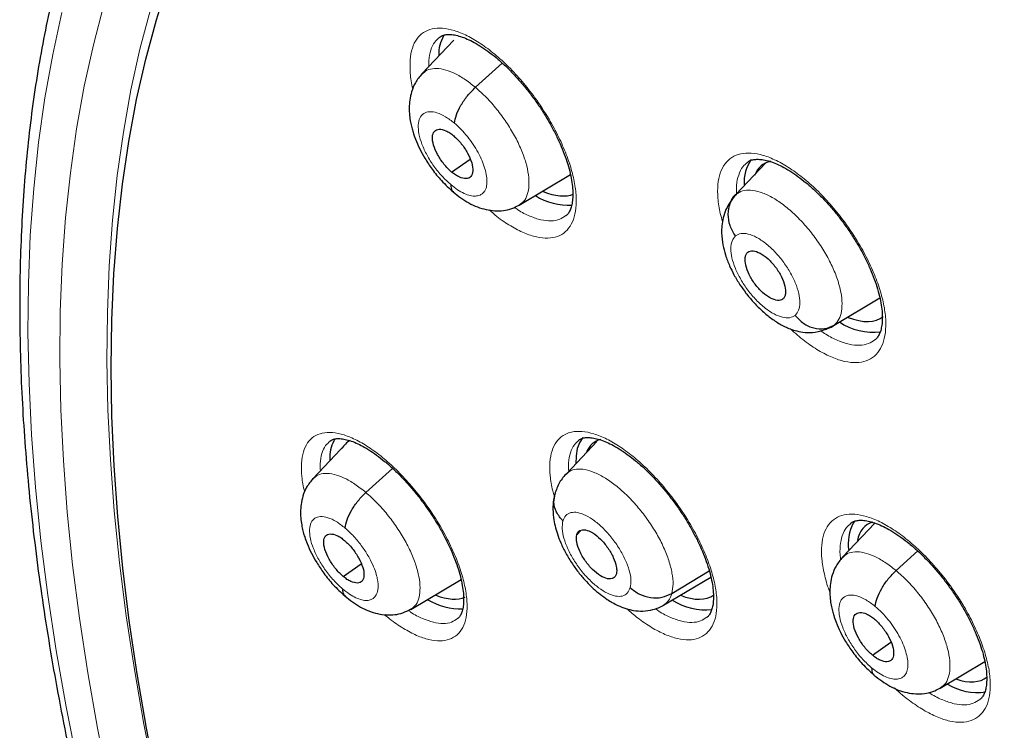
# Model space of a CAD drawing. Header units: millimetres. Extents: x 8 to 2427, y 12 to 2587.
# Tile 54 of 153: x 2217 to 2233, y 874 to 885. Entities that reach past the tile are written whole.
import ezdxf

# ---------------------------------------------------------------- set-up
doc = ezdxf.new("R2010")
doc.units = ezdxf.units.MM

msp = doc.modelspace()

# ---------------------------------------------------------------- linework, layer by layer
at = {"color": 7, "linetype": 'Continuous', "lineweight": 30}
for p, q in [((2224.228, 884.876), (2223.733, 884.354)), ((2224.564, 884.145), (2224.982, 884.522)), ((2224.194, 882.826), (2224.483, 883.027)), ((2228.619, 882.479), (2229.082, 882.968)), ((2225.248, 882.312), (2226.044, 882.786)), ((2230.149, 880.442), (2230.859, 880.866)), ((2230.028, 880.384), (2230.034, 880.388)), ((2222.553, 878.6), (2222.038, 878.056)), ((2226.457, 878.633), (2225.991, 878.141)), ((2222.301, 878.394), (2222.3, 878.342)), ((2222.86, 877.84), (2223.276, 878.215)), ((2230.781, 877.363), (2230.278, 876.832)), ((2230.463, 877.393), (2230.443, 877.363)), ((2226.142, 877.182), (2226.206, 877.249)), ((2231.111, 876.624), (2231.447, 876.929)), ((2222.506, 876.534), (2222.787, 876.73)), ((2227.622, 876.269), (2228.202, 876.622)), ((2223.56, 876.02), (2224.341, 876.486)), ((2227.492, 876.084), (2228.229, 876.523)), ((2223.558, 876.023), (2223.547, 876.015)), ((2230.742, 875.307), (2231.031, 875.508)), ((2231.799, 874.795), (2232.491, 875.208))]:
    msp.add_line(p, q, dxfattribs=at)
at = {"color": 7, "linetype": 'Continuous', "lineweight": 30, "flags": 128}
for points in [[(2219.612, 873.314), (2219.446, 874.171), (2219.302, 875.015), (2219.179, 875.846), (2219.079, 876.663), (2219, 877.465), (2218.944, 878.253), (2218.91, 879.025), (2218.898, 879.781), (2218.908, 880.52), (2218.941, 881.243), (2218.996, 881.948), (2219.072, 882.635), (2219.171, 883.303), (2219.292, 883.953), (2219.435, 884.583), (2219.6, 885.193), (2219.786, 885.783)], [(2226.236, 878.695), (2226.188, 878.622), (2226.151, 878.524)], [(2226.151, 878.524), (2226.131, 878.409), (2226.128, 878.286)]]:
    msp.add_lwpolyline(points, dxfattribs=at)
at = {"color": 252, "linetype": 'Continuous', "lineweight": 0, "flags": 128}
for points in [[(2218.856, 873.3), (2218.683, 874.173), (2218.533, 875.034), (2218.404, 875.882), (2218.298, 876.715), (2218.215, 877.534), (2218.154, 878.338), (2218.115, 879.126), (2218.1, 879.898), (2218.106, 880.654), (2218.136, 881.392), (2218.187, 882.112), (2218.262, 882.814), (2218.359, 883.497), (2218.478, 884.161), (2218.62, 884.806), (2218.784, 885.43)], [(2218.131, 885.31), (2217.987, 884.655), (2217.866, 883.98), (2217.768, 883.286), (2217.692, 882.572), (2217.639, 881.84), (2217.609, 881.09), (2217.603, 880.323), (2217.619, 879.538), (2217.658, 878.737), (2217.72, 877.921), (2217.805, 877.088), (2217.912, 876.241), (2218.043, 875.38), (2218.196, 874.505), (2218.371, 873.617)], [(2219.507, 885.358), (2219.345, 884.741), (2219.205, 884.104), (2219.088, 883.448), (2218.992, 882.772), (2218.918, 882.079), (2218.867, 881.367), (2218.838, 880.637), (2218.831, 879.891), (2218.847, 879.128), (2218.885, 878.349), (2218.945, 877.555), (2219.028, 876.745), (2219.132, 875.921), (2219.259, 875.084), (2219.408, 874.233), (2219.579, 873.369)]]:
    msp.add_lwpolyline(points, dxfattribs=at)
at = {"color": 7, "linetype": 'Continuous', "lineweight": 30}
for centre, radius, start, end in [((2224.597, 884.655), 0.603, 151.081, 180.9941), ((2229.331, 882.674), 0.586, 143.9146, 184.736), ((2226.038, 883.349), 1.041, 238.7764, 271.736), ((2230.757, 881.277), 0.944, 235.9263, 276.8522), ((2222.866, 878.389), 0.566, 149.7144, 179.4835), ((2231.063, 877.043), 0.697, 152.7346, 188.6069), ((2224.338, 877.035), 1.005, 239.3069, 271.7596), ((2228.148, 876.98), 0.968, 237.9964, 275.8477), ((2232.375, 875.622), 0.896, 238.8331, 278.0364)]:
    msp.add_arc(centre, radius, start, end, dxfattribs=at)
for centre, major_axis, ratio, start_param, end_param in [((2229.962, 881.752), (-0.944, 1.177), 0.454071, 6.062847, 6.553544), ((2225.219, 883.716), (-0.953, 1.186), 0.453336, 2.459005, 3.006856), ((2229.962, 881.752), (-0.944, 1.177), 0.454071, 2.467716, 3.149649), ((2223.526, 877.439), (-0.955, 1.182), 0.454611, 6.208645, 6.474236), ((2227.341, 877.429), (-0.946, 1.175), 0.454578, 6.091452, 6.519993), ((2231.582, 876.144), (-0.945, 1.176), 0.454207, 6.101009, 6.645069), ((2223.526, 877.439), (-0.955, 1.182), 0.454611, 2.479993, 3.014168), ((2227.341, 877.429), (-0.946, 1.175), 0.454578, 2.476303, 3.119479), ((2231.582, 876.144), (-0.945, 1.176), 0.454207, 2.523046, 3.141006)]:
    msp.add_ellipse(centre, major_axis=major_axis, ratio=ratio, start_param=start_param, end_param=end_param, dxfattribs=at)
for points, knots in [([(2221.505, 891.984), (2221.417, 891.901), (2221.213, 891.712), (2220.911, 891.396), (2220.597, 891.039), (2220.297, 890.665), (2220.011, 890.275), (2219.74, 889.869), (2219.483, 889.447), (2219.242, 889.01), (2219.015, 888.556), (2218.804, 888.088), (2218.607, 887.604), (2218.426, 887.106), (2218.26, 886.592), (2218.11, 886.065), (2217.976, 885.523), (2217.857, 884.967), (2217.754, 884.398), (2217.667, 883.815), (2217.596, 883.219), (2217.541, 882.611), (2217.502, 881.991), (2217.479, 881.358), (2217.471, 880.714), (2217.48, 880.058), (2217.504, 879.391), (2217.545, 878.713), (2217.601, 878.025), (2217.673, 877.327), (2217.761, 876.619), (2217.864, 875.901), (2217.984, 875.175), (2218.118, 874.439), (2218.268, 873.696), (2218.434, 872.944), (2218.615, 872.184), (2218.811, 871.417), (2219.022, 870.643), (2219.248, 869.862), (2219.489, 869.075), (2219.744, 868.281), (2220.015, 867.482), (2220.3, 866.678), (2220.599, 865.869), (2220.912, 865.055), (2221.24, 864.237), (2221.581, 863.415), (2221.936, 862.59), (2222.305, 861.762), (2222.687, 860.931), (2223.082, 860.097), (2223.491, 859.262), (2223.912, 858.425), (2224.346, 857.587), (2224.792, 856.748), (2225.25, 855.908), (2225.721, 855.069), (2226.203, 854.23), (2226.697, 853.392), (2227.203, 852.554), (2227.719, 851.719), (2228.246, 850.885), (2228.784, 850.053), (2229.332, 849.224), (2229.891, 848.398), (2230.459, 847.575), (2231.037, 846.756), (2231.625, 845.942), (2232.221, 845.131), (2232.826, 844.326), (2233.44, 843.526), (2234.062, 842.731), (2234.692, 841.943), (2235.329, 841.161), (2235.974, 840.385), (2236.627, 839.617), (2237.285, 838.856), (2237.951, 838.103), (2238.622, 837.358), (2239.3, 836.621), (2239.983, 835.893), (2240.671, 835.174), (2241.364, 834.465), (2242.062, 833.766), (2242.764, 833.076), (2243.47, 832.397), (2244.179, 831.729), (2244.73, 831.219), (2245.046, 830.936), (2245.122, 830.867)], [0, 0, 0, 0, 0.008677, 0.019961, 0.031251, 0.04255, 0.053863, 0.065189, 0.076532, 0.087892, 0.09927, 0.110666, 0.122079, 0.133509, 0.144955, 0.156416, 0.16789, 0.179375, 0.190871, 0.202376, 0.213888, 0.225406, 0.236929, 0.248456, 0.259986, 0.271518, 0.283052, 0.294586, 0.30612, 0.317654, 0.329187, 0.340719, 0.352251, 0.36378, 0.375309, 0.386835, 0.39836, 0.409884, 0.421405, 0.432925, 0.444444, 0.45596, 0.467476, 0.478989, 0.490501, 0.502011, 0.513521, 0.525028, 0.536535, 0.54804, 0.559544, 0.571046, 0.582548, 0.594049, 0.605549, 0.617047, 0.628545, 0.640043, 0.651539, 0.663035, 0.67453, 0.686024, 0.697518, 0.709012, 0.720505, 0.731998, 0.74349, 0.754982, 0.766474, 0.777965, 0.789457, 0.800948, 0.812439, 0.82393, 0.835421, 0.846912, 0.858403, 0.869895, 0.881386, 0.892878, 0.90437, 0.915862, 0.927354, 0.938847, 0.950341, 0.961834, 0.973329, 0.984824, 0.996319, 1, 1, 1, 1]), ([(2224.003, 884.921), (2224.012, 884.928), (2224.034, 884.945), (2224.077, 884.96), (2224.138, 884.969), (2224.214, 884.965), (2224.306, 884.946), (2224.408, 884.911), (2224.519, 884.859), (2224.636, 884.792), (2224.76, 884.708), (2224.887, 884.608), (2225.015, 884.495), (2225.144, 884.368), (2225.269, 884.229), (2225.391, 884.081), (2225.508, 883.925), (2225.617, 883.763), (2225.716, 883.598), (2225.806, 883.432), (2225.884, 883.267), (2225.95, 883.105), (2226.003, 882.949), (2226.043, 882.801), (2226.069, 882.664), (2226.081, 882.54), (2226.082, 882.429), (2226.071, 882.336), (2226.051, 882.261), (2226.024, 882.203), (2225.998, 882.165), (2225.979, 882.152), (2225.973, 882.147)], [0, 0, 0, 0, 0.027347, 0.063957, 0.096384, 0.131062, 0.164871, 0.198337, 0.2312, 0.264632, 0.298507, 0.332403, 0.366678, 0.401198, 0.435662, 0.470401, 0.505281, 0.540128, 0.574825, 0.609259, 0.644021, 0.67851, 0.712526, 0.746833, 0.780689, 0.813629, 0.847099, 0.880133, 0.912294, 0.945351, 0.98042, 1, 1, 1, 1]), ([(2223.731, 884.352), (2223.695, 884.309), (2223.628, 884.226), (2223.571, 884.083), (2223.542, 883.952), (2223.533, 883.827), (2223.538, 883.714), (2223.553, 883.61), (2223.572, 883.522), (2223.597, 883.433), (2223.635, 883.324), (2223.695, 883.189), (2223.782, 883.031), (2223.894, 882.863), (2224.042, 882.678), (2224.157, 882.574), (2224.218, 882.519)], [0, 0, 0, 0, 0.088091, 0.165629, 0.232572, 0.289207, 0.349928, 0.400177, 0.442885, 0.479654, 0.533138, 0.612069, 0.68787, 0.777826, 0.881787, 1, 1, 1, 1]), ([(2224.238, 883.587), (2224.245, 883.628), (2224.26, 883.712), (2224.336, 883.865), (2224.439, 884.018), (2224.523, 884.102), (2224.564, 884.145)], [0, 0, 0, 0, 0.249722, 0.499983, 0.750296, 1, 1, 1, 1]), ([(2224.194, 882.826), (2224.174, 882.845), (2224.133, 882.881), (2224.056, 882.971), (2223.972, 883.096), (2223.906, 883.248), (2223.889, 883.378), (2223.919, 883.469), (2223.996, 883.501), (2224.085, 883.481), (2224.165, 883.439), (2224.206, 883.406), (2224.227, 883.39)], [0, 0, 0, 0, 0.062838, 0.125544, 0.250841, 0.375534, 0.50001, 0.624476, 0.749161, 0.874458, 0.937164, 1, 1, 1, 1]), ([(2224.227, 883.39), (2224.247, 883.372), (2224.288, 883.335), (2224.365, 883.246), (2224.449, 883.121), (2224.515, 882.968), (2224.532, 882.838), (2224.502, 882.747), (2224.425, 882.715), (2224.336, 882.735), (2224.256, 882.778), (2224.215, 882.81), (2224.194, 882.826)], [0, 0, 0, 0, 0.062838, 0.125545, 0.250841, 0.375535, 0.500011, 0.624477, 0.749161, 0.874458, 0.937164, 1, 1, 1, 1]), ([(2228.795, 882.975), (2228.806, 882.984), (2228.831, 883.002), (2228.879, 883.018), (2228.943, 883.027), (2229.024, 883.022), (2229.118, 883.003), (2229.223, 882.967), (2229.336, 882.914), (2229.456, 882.846), (2229.582, 882.761), (2229.71, 882.661), (2229.84, 882.547), (2229.97, 882.42), (2230.096, 882.281), (2230.219, 882.133), (2230.335, 881.976), (2230.444, 881.815), (2230.543, 881.65), (2230.632, 881.485), (2230.709, 881.32), (2230.773, 881.16), (2230.825, 881.005), (2230.863, 880.858), (2230.887, 880.722), (2230.898, 880.599), (2230.896, 880.49), (2230.883, 880.398), (2230.861, 880.324), (2230.832, 880.267), (2230.806, 880.232), (2230.787, 880.219), (2230.782, 880.215)], [0, 0, 0, 0, 0.03126, 0.067227, 0.099662, 0.134298, 0.168179, 0.201742, 0.234651, 0.268187, 0.302132, 0.336081, 0.370406, 0.404931, 0.439426, 0.474193, 0.509072, 0.543931, 0.578618, 0.613083, 0.647864, 0.682314, 0.716368, 0.750693, 0.784502, 0.817482, 0.851042, 0.884114, 0.916399, 0.949964, 0.9856, 1, 1, 1, 1]), ([(2224.183, 882.63), (2224.183, 882.594), (2224.184, 882.544), (2224.214, 882.526), (2224.222, 882.522)], [0, 0, 0, 0, 0.727411, 1, 1, 1, 1]), ([(2224.218, 882.516), (2224.298, 882.454), (2224.461, 882.329), (2224.687, 882.246), (2224.868, 882.22), (2225.002, 882.224), (2225.132, 882.252), (2225.21, 882.293), (2225.25, 882.313)], [0, 0, 0, 0, 0.244962, 0.49415, 0.6205609, 0.7473809, 0.8740458, 1, 1, 1, 1]), ([(2228.538, 882.372), (2228.511, 882.33), (2228.46, 882.249), (2228.418, 882.117), (2228.397, 881.993), (2228.393, 881.85), (2228.411, 881.7), (2228.455, 881.531), (2228.514, 881.375), (2228.59, 881.22), (2228.675, 881.078), (2228.776, 880.937), (2228.888, 880.803), (2229.016, 880.673), (2229.156, 880.555), (2229.307, 880.455), (2229.439, 880.391), (2229.571, 880.348), (2229.702, 880.326), (2229.862, 880.327), (2229.97, 880.364), (2230.028, 880.383)], [0, 0, 0, 0, 0.04952, 0.0949452, 0.1361615, 0.1733312, 0.23744, 0.2916046, 0.3505782, 0.4005016, 0.4582304, 0.5079913, 0.563708, 0.6227325, 0.6824337, 0.7433731, 0.806393, 0.8429072, 0.886767, 0.9389801, 1, 1, 1, 1]), ([(2228.612, 881.831), (2228.58, 881.884), (2228.516, 881.99), (2228.491, 882.171), (2228.519, 882.345), (2228.586, 882.434), (2228.619, 882.479)], [0, 0, 0, 0, 0.248386, 0.499439, 0.750533, 1, 1, 1, 1]), ([(2228.803, 881.577), (2228.814, 881.585), (2228.837, 881.599), (2228.9, 881.602), (2228.994, 881.571), (2229.12, 881.481), (2229.239, 881.349), (2229.334, 881.197), (2229.388, 881.048), (2229.395, 880.944), (2229.378, 880.88), (2229.359, 880.86), (2229.349, 880.85)], [0, 0, 0, 0, 0.062835, 0.125528, 0.25081, 0.375518, 0.500001, 0.624484, 0.749191, 0.874472, 0.937165, 1, 1, 1, 1]), ([(2229.349, 880.85), (2229.338, 880.843), (2229.315, 880.828), (2229.252, 880.825), (2229.158, 880.857), (2229.032, 880.946), (2228.913, 881.078), (2228.818, 881.23), (2228.765, 881.38), (2228.758, 881.484), (2228.775, 881.547), (2228.794, 881.567), (2228.803, 881.577)], [0, 0, 0, 0, 0.0628351, 0.1255282, 0.2508086, 0.3755165, 0.4999998, 0.6244825, 0.7491902, 0.8744716, 0.937165, 1, 1, 1, 1]), ([(2229.54, 880.596), (2229.581, 880.551), (2229.663, 880.462), (2229.828, 880.39), (2230.001, 880.376), (2230.1, 880.42), (2230.149, 880.442)], [0, 0, 0, 0, 0.2516734, 0.500899, 0.7493034, 1, 1, 1, 1]), ([(2222.301, 878.637), (2222.309, 878.644), (2222.327, 878.659), (2222.365, 878.672), (2222.421, 878.68), (2222.493, 878.676), (2222.581, 878.658), (2222.68, 878.623), (2222.789, 878.573), (2222.905, 878.506), (2223.027, 878.424), (2223.153, 878.325), (2223.281, 878.213), (2223.41, 878.087), (2223.536, 877.95), (2223.659, 877.803), (2223.777, 877.648), (2223.888, 877.487), (2223.99, 877.324), (2224.082, 877.159), (2224.164, 876.994), (2224.233, 876.834), (2224.29, 876.678), (2224.333, 876.531), (2224.363, 876.393), (2224.38, 876.269), (2224.384, 876.159), (2224.377, 876.066), (2224.36, 875.991), (2224.337, 875.934), (2224.312, 875.896), (2224.294, 875.882), (2224.287, 875.876)], [0, 0, 0, 0, 0.025448, 0.061833, 0.093901, 0.128208, 0.161729, 0.194988, 0.22777, 0.261063, 0.294856, 0.328685, 0.362887, 0.397397, 0.431811, 0.466479, 0.501336, 0.536138, 0.570821, 0.605175, 0.639859, 0.674379, 0.708297, 0.742522, 0.776417, 0.809378, 0.842567, 0.875541, 0.907565, 0.940007, 0.974541, 1, 1, 1, 1]), ([(2226.171, 878.65), (2226.181, 878.658), (2226.202, 878.674), (2226.245, 878.689), (2226.305, 878.697), (2226.381, 878.692), (2226.473, 878.673), (2226.575, 878.638), (2226.686, 878.586), (2226.804, 878.519), (2226.928, 878.435), (2227.056, 878.336), (2227.185, 878.223), (2227.314, 878.096), (2227.441, 877.958), (2227.564, 877.811), (2227.682, 877.656), (2227.792, 877.495), (2227.893, 877.331), (2227.984, 877.166), (2228.064, 877.003), (2228.131, 876.842), (2228.186, 876.687), (2228.227, 876.541), (2228.255, 876.405), (2228.269, 876.282), (2228.27, 876.173), (2228.261, 876.08), (2228.242, 876.007), (2228.216, 875.951), (2228.191, 875.914), (2228.173, 875.901), (2228.167, 875.896)], [0, 0, 0, 0, 0.029085, 0.065007, 0.097158, 0.13151, 0.165159, 0.198544, 0.231422, 0.264834, 0.298701, 0.332591, 0.366857, 0.401382, 0.435827, 0.470542, 0.505406, 0.540228, 0.57491, 0.6093, 0.644025, 0.678506, 0.712466, 0.74673, 0.780576, 0.813492, 0.846841, 0.879843, 0.911965, 0.944863, 0.979953, 1, 1, 1, 1]), ([(2225.991, 878.142), (2225.948, 878.095), (2225.863, 878.003), (2225.821, 877.877), (2225.801, 877.814)], [0, 0, 0, 0, 0.503507, 1, 1, 1, 1]), ([(2222.036, 878.055), (2222.001, 878.012), (2221.935, 877.93), (2221.879, 877.79), (2221.851, 877.66), (2221.842, 877.534), (2221.848, 877.42), (2221.864, 877.315), (2221.885, 877.226), (2221.911, 877.137), (2221.95, 877.029), (2222.011, 876.896), (2222.098, 876.74), (2222.21, 876.573), (2222.357, 876.39), (2222.471, 876.287), (2222.532, 876.232)], [0, 0, 0, 0, 0.086747, 0.163543, 0.230336, 0.287374, 0.349403, 0.40082, 0.444099, 0.480958, 0.534456, 0.613255, 0.688865, 0.778556, 0.882183, 1, 1, 1, 1]), ([(2222.539, 877.285), (2222.545, 877.327), (2222.559, 877.409), (2222.634, 877.561), (2222.736, 877.714), (2222.819, 877.798), (2222.86, 877.84)], [0, 0, 0, 0, 0.2502797, 0.5002146, 0.7500775, 1, 1, 1, 1]), ([(2225.805, 877.828), (2225.796, 877.793), (2225.779, 877.726), (2225.768, 877.599), (2225.775, 877.462), (2225.802, 877.32), (2225.84, 877.19), (2225.894, 877.048), (2225.971, 876.89), (2226.069, 876.73), (2226.177, 876.581), (2226.287, 876.454), (2226.43, 876.313), (2226.567, 876.205), (2226.697, 876.124), (2226.792, 876.075), (2226.904, 876.031), (2227.034, 876), (2227.177, 875.99), (2227.339, 876.009), (2227.44, 876.058), (2227.494, 876.084)], [0, 0, 0, 0, 0.0412338, 0.0780437, 0.139153, 0.1852637, 0.2300524, 0.2817914, 0.3404378, 0.4036591, 0.4623869, 0.5162042, 0.5656929, 0.6605528, 0.6925752, 0.7275641, 0.7742099, 0.818036, 0.8700622, 0.9306993, 1, 1, 1, 1]), ([(2225.926, 877.395), (2225.89, 877.44), (2225.817, 877.53), (2225.776, 877.681), (2225.797, 877.773), (2225.806, 877.813)], [0, 0, 0, 0, 0.355872, 0.715576, 1, 1, 1, 1]), ([(2230.404, 877.359), (2230.415, 877.368), (2230.439, 877.386), (2230.486, 877.401), (2230.55, 877.409), (2230.629, 877.404), (2230.723, 877.385), (2230.828, 877.349), (2230.941, 877.297), (2231.061, 877.229), (2231.187, 877.145), (2231.316, 877.045), (2231.447, 876.931), (2231.577, 876.805), (2231.705, 876.667), (2231.828, 876.519), (2231.946, 876.364), (2232.056, 876.203), (2232.157, 876.04), (2232.247, 875.876), (2232.325, 875.712), (2232.392, 875.552), (2232.445, 875.398), (2232.484, 875.252), (2232.51, 875.118), (2232.522, 874.996), (2232.522, 874.888), (2232.511, 874.797), (2232.49, 874.724), (2232.462, 874.668), (2232.437, 874.633), (2232.419, 874.621), (2232.414, 874.617)], [0, 0, 0, 0, 0.031884, 0.067455, 0.099677, 0.134072, 0.16782, 0.201307, 0.234215, 0.267723, 0.301653, 0.335599, 0.369913, 0.40444, 0.438915, 0.473662, 0.508529, 0.543366, 0.578041, 0.612465, 0.647215, 0.681659, 0.715662, 0.749951, 0.783752, 0.816649, 0.850153, 0.883188, 0.915417, 0.948782, 0.984376, 1, 1, 1, 1]), ([(2222.506, 876.534), (2222.485, 876.552), (2222.444, 876.589), (2222.367, 876.678), (2222.283, 876.803), (2222.216, 876.954), (2222.197, 877.083), (2222.225, 877.172), (2222.301, 877.203), (2222.389, 877.182), (2222.468, 877.14), (2222.51, 877.107), (2222.53, 877.091)], [0, 0, 0, 0, 0.062837, 0.125545, 0.250843, 0.37553, 0.499999, 0.624469, 0.749157, 0.874455, 0.937163, 1, 1, 1, 1]), ([(2226.758, 876.572), (2226.753, 876.557), (2226.743, 876.529), (2226.701, 876.496), (2226.626, 876.488), (2226.511, 876.535), (2226.385, 876.636), (2226.27, 876.774), (2226.183, 876.927), (2226.143, 877.049), (2226.133, 877.133), (2226.139, 877.166), (2226.142, 877.182)], [0, 0, 0, 0, 0.062835, 0.125528, 0.250808, 0.375517, 0.5, 0.624483, 0.749191, 0.874472, 0.937165, 1, 1, 1, 1]), ([(2226.142, 877.182), (2226.147, 877.196), (2226.157, 877.225), (2226.199, 877.258), (2226.274, 877.266), (2226.389, 877.219), (2226.515, 877.117), (2226.63, 876.98), (2226.717, 876.827), (2226.757, 876.705), (2226.767, 876.621), (2226.761, 876.588), (2226.758, 876.572)], [0, 0, 0, 0, 0.062835, 0.125528, 0.25081, 0.375518, 0.500001, 0.624484, 0.749192, 0.874472, 0.937165, 1, 1, 1, 1]), ([(2222.53, 877.091), (2222.551, 877.072), (2222.591, 877.036), (2222.669, 876.946), (2222.753, 876.822), (2222.82, 876.67), (2222.839, 876.541), (2222.81, 876.452), (2222.735, 876.421), (2222.647, 876.442), (2222.567, 876.485), (2222.526, 876.517), (2222.506, 876.534)], [0, 0, 0, 0, 0.0628373, 0.1255453, 0.2508434, 0.3755298, 0.4999992, 0.6244693, 0.7491565, 0.8744545, 0.9371625, 1, 1, 1, 1]), ([(2230.276, 876.831), (2230.24, 876.787), (2230.173, 876.704), (2230.116, 876.561), (2230.087, 876.43), (2230.078, 876.305), (2230.083, 876.192), (2230.098, 876.088), (2230.118, 876.001), (2230.143, 875.912), (2230.181, 875.803), (2230.241, 875.668), (2230.329, 875.511), (2230.441, 875.343), (2230.589, 875.159), (2230.705, 875.055), (2230.766, 875)], [0, 0, 0, 0, 0.088181, 0.165756, 0.232695, 0.289293, 0.349924, 0.400096, 0.44276, 0.479523, 0.533025, 0.611979, 0.687799, 0.777777, 0.881761, 1, 1, 1, 1]), ([(2230.785, 876.067), (2230.792, 876.108), (2230.807, 876.192), (2230.883, 876.345), (2230.986, 876.498), (2231.069, 876.582), (2231.111, 876.624)], [0, 0, 0, 0, 0.249695, 0.499976, 0.750313, 1, 1, 1, 1]), ([(2222.497, 876.339), (2222.498, 876.303), (2222.499, 876.255), (2222.529, 876.239), (2222.536, 876.234)], [0, 0, 0, 0, 0.7473, 1, 1, 1, 1]), ([(2222.532, 876.229), (2222.612, 876.167), (2222.774, 876.042), (2222.998, 875.957), (2223.178, 875.93), (2223.311, 875.934), (2223.44, 875.962), (2223.518, 876.002), (2223.556, 876.022)], [0, 0, 0, 0, 0.245683, 0.495235, 0.621587, 0.748171, 0.874452, 1, 1, 1, 1]), ([(2226.974, 876.358), (2227.02, 876.321), (2227.111, 876.248), (2227.288, 876.196), (2227.47, 876.197), (2227.571, 876.245), (2227.622, 876.269)], [0, 0, 0, 0, 0.251679, 0.500903, 0.749302, 1, 1, 1, 1]), ([(2230.742, 875.307), (2230.721, 875.325), (2230.68, 875.362), (2230.603, 875.451), (2230.519, 875.576), (2230.453, 875.728), (2230.435, 875.858), (2230.465, 875.948), (2230.542, 875.981), (2230.632, 875.961), (2230.712, 875.919), (2230.753, 875.886), (2230.774, 875.87)], [0, 0, 0, 0, 0.062838, 0.125543, 0.250838, 0.375533, 0.500009, 0.624476, 0.749163, 0.874459, 0.937164, 1, 1, 1, 1]), ([(2230.774, 875.87), (2230.795, 875.852), (2230.836, 875.815), (2230.913, 875.726), (2230.997, 875.601), (2231.063, 875.449), (2231.081, 875.319), (2231.051, 875.229), (2230.974, 875.196), (2230.884, 875.216), (2230.804, 875.258), (2230.763, 875.291), (2230.742, 875.307)], [0, 0, 0, 0, 0.062838, 0.1255437, 0.2508386, 0.3755329, 0.5000093, 0.6244767, 0.7491634, 0.8744588, 0.9371641, 1, 1, 1, 1]), ([(2230.731, 875.111), (2230.732, 875.074), (2230.732, 875.024), (2230.762, 875.007), (2230.771, 875.002)], [0, 0, 0, 0, 0.72679, 1, 1, 1, 1]), ([(2230.766, 874.996), (2230.847, 874.935), (2231.01, 874.811), (2231.237, 874.728), (2231.418, 874.702), (2231.553, 874.707), (2231.683, 874.735), (2231.761, 874.776), (2231.8, 874.796)], [0, 0, 0, 0, 0.2449696, 0.4941816, 0.6206032, 0.7474263, 0.8740795, 1, 1, 1, 1]), ([(2234.475, 874.807), (2234.389, 874.733), (2234.209, 874.579), (2233.953, 874.325), (2233.705, 874.049), (2233.471, 873.757), (2233.252, 873.45), (2233.047, 873.127), (2232.858, 872.787), (2232.684, 872.433), (2232.525, 872.062), (2232.383, 871.677), (2232.256, 871.276), (2232.145, 870.861), (2232.051, 870.432), (2231.974, 869.988), (2231.913, 869.532), (2231.87, 869.063), (2231.843, 868.581), (2231.833, 868.089), (2231.841, 867.585), (2231.865, 867.071), (2231.905, 866.547), (2231.963, 866.014), (2232.036, 865.472), (2232.126, 864.922), (2232.232, 864.364), (2232.354, 863.799), (2232.491, 863.227), (2232.644, 862.648), (2232.813, 862.064), (2232.996, 861.475), (2233.194, 860.88), (2233.407, 860.281), (2233.634, 859.678), (2233.876, 859.071), (2234.131, 858.461), (2234.4, 857.848), (2234.683, 857.234), (2234.978, 856.617), (2235.287, 856), (2235.608, 855.381), (2235.942, 854.763), (2236.288, 854.145), (2236.646, 853.527), (2237.015, 852.911), (2237.395, 852.296), (2237.786, 851.684), (2238.187, 851.075), (2238.599, 850.469), (2239.02, 849.866), (2239.451, 849.268), (2239.891, 848.674), (2240.34, 848.086), (2240.797, 847.504), (2241.262, 846.927), (2241.735, 846.358), (2242.215, 845.795), (2242.701, 845.24), (2243.194, 844.693), (2243.693, 844.155), (2244.198, 843.625), (2244.708, 843.105), (2245.222, 842.595), (2245.741, 842.096), (2246.264, 841.607), (2246.759, 841.156), (2247.081, 840.874), (2247.226, 840.747)], [0, 0, 0, 0, 0.0131998, 0.0274095, 0.0416413, 0.055917, 0.0702561, 0.084676, 0.0991906, 0.1138101, 0.1285407, 0.1433844, 0.1583391, 0.1733991, 0.1885556, 0.2037979, 0.2191137, 0.2344904, 0.2499156, 0.2653776, 0.2808661, 0.2963719, 0.3118875, 0.3274064, 0.3429225, 0.3584323, 0.3739333, 0.3894235, 0.4049018, 0.4203674, 0.43582, 0.4512595, 0.466686, 0.4821, 0.4975017, 0.5128917, 0.5282707, 0.5436391, 0.5589978, 0.5743472, 0.5896881, 0.6050211, 0.6203469, 0.6356659, 0.6509789, 0.6662865, 0.6815891, 0.6968874, 0.7121818, 0.727473, 0.7427615, 0.7580477, 0.7733321, 0.7886153, 0.8038976, 0.8191797, 0.834462, 0.8497447, 0.8650285, 0.8803137, 0.8956009, 0.9108906, 0.9261833, 0.9414795, 0.9567797, 0.9720845, 0.9873945, 1, 1, 1, 1])]:
    msp.add_open_spline(points, degree=3, knots=knots, dxfattribs=at)
at = {"color": 252, "linetype": 'Continuous', "lineweight": 0}
for points, knots in [([(2223.591, 884.12), (2223.591, 884.12), (2223.566, 884.207), (2223.549, 884.364), (2223.543, 884.579), (2223.578, 884.759), (2223.648, 884.903), (2223.752, 885.003), (2223.887, 885.061), (2224.049, 885.071), (2224.233, 885.036), (2224.434, 884.954), (2224.647, 884.83), (2224.865, 884.666), (2225.083, 884.467), (2225.295, 884.238), (2225.51, 883.965), (2225.702, 883.673), (2225.864, 883.373), (2225.984, 883.098), (2226.072, 882.833), (2226.125, 882.584), (2226.141, 882.36), (2226.121, 882.166), (2226.063, 882.009), (2225.972, 881.891), (2225.848, 881.818), (2225.696, 881.789), (2225.52, 881.808), (2225.325, 881.871), (2225.115, 881.981), (2224.931, 882.103), (2224.82, 882.202), (2224.78, 882.236)], [0, 0, 0, 0, 0.000262, 0.033848, 0.067433, 0.100963, 0.134492, 0.167986, 0.201481, 0.234979, 0.268477, 0.302014, 0.335551, 0.369145, 0.402739, 0.436385, 0.47003, 0.512168, 0.545775, 0.579382, 0.612991, 0.6466, 0.680167, 0.713734, 0.747249, 0.780764, 0.814256, 0.847747, 0.881254, 0.914761, 0.948314, 0.981868, 1, 1, 1, 1]), ([(2224.005, 884.919), (2223.98, 884.898), (2223.922, 884.849), (2223.868, 884.726), (2223.837, 884.597), (2223.84, 884.5), (2223.841, 884.468)], [0, 0, 0, 0, 0.235141, 0.542055, 0.848969, 1, 1, 1, 1]), ([(2223.735, 884.351), (2223.759, 884.373), (2223.81, 884.42), (2223.924, 884.444), (2224.064, 884.43), (2224.222, 884.374), (2224.391, 884.282), (2224.506, 884.19), (2224.564, 884.145)], [0, 0, 0, 0, 0.145193, 0.316083, 0.486994, 0.65797, 0.828874, 1, 1, 1, 1]), ([(2224.564, 884.145), (2224.622, 884.093), (2224.737, 883.991), (2224.901, 883.803), (2225.049, 883.602), (2225.178, 883.39), (2225.281, 883.177), (2225.355, 882.971), (2225.396, 882.78), (2225.403, 882.611), (2225.377, 882.471), (2225.326, 882.367), (2225.27, 882.331), (2225.245, 882.315)], [0, 0, 0, 0, 0.092906, 0.185689, 0.278512, 0.3713, 0.464078, 0.556776, 0.649427, 0.742201, 0.834973, 0.927619, 1, 1, 1, 1]), ([(2224.183, 882.63), (2224.137, 882.672), (2224.044, 882.757), (2223.916, 882.917), (2223.809, 883.087), (2223.728, 883.26), (2223.681, 883.422), (2223.67, 883.563), (2223.695, 883.672), (2223.756, 883.744), (2223.848, 883.772), (2223.964, 883.754), (2224.098, 883.695), (2224.191, 883.623), (2224.238, 883.587)], [0, 0, 0, 0, 0.0833347, 0.1666661, 0.2499988, 0.3333294, 0.4166641, 0.5000012, 0.5833349, 0.6666733, 0.7500025, 0.8333345, 0.9166652, 1, 1, 1, 1]), ([(2224.238, 883.587), (2224.273, 883.556), (2224.343, 883.494), (2224.442, 883.38), (2224.532, 883.258), (2224.61, 883.13), (2224.672, 883.001), (2224.716, 882.876), (2224.742, 882.76), (2224.748, 882.656), (2224.736, 882.582), (2224.718, 882.543), (2224.707, 882.526), (2224.7, 882.517), (2224.696, 882.512), (2224.692, 882.508), (2224.688, 882.504), (2224.672, 882.487), (2224.643, 882.468), (2224.604, 882.456), (2224.554, 882.45), (2224.486, 882.456), (2224.391, 882.49), (2224.288, 882.546), (2224.218, 882.602), (2224.183, 882.63)], [0, 0, 0, 0, 0.062595, 0.124979, 0.18734, 0.249635, 0.311873, 0.374281, 0.436898, 0.49955, 0.562199, 0.597243, 0.60642, 0.615593, 0.624762, 0.625397, 0.629924, 0.642073, 0.687313, 0.725208, 0.749876, 0.812376, 0.874896, 0.937372, 1, 1, 1, 1]), ([(2228.411, 882.057), (2228.398, 882.098), (2228.36, 882.226), (2228.334, 882.421), (2228.332, 882.636), (2228.37, 882.816), (2228.443, 882.959), (2228.551, 883.06), (2228.688, 883.118), (2228.854, 883.128), (2229.041, 883.093), (2229.246, 883.012), (2229.462, 882.888), (2229.683, 882.724), (2229.903, 882.526), (2230.115, 882.298), (2230.332, 882.026), (2230.525, 881.735), (2230.686, 881.436), (2230.806, 881.162), (2230.892, 880.897), (2230.944, 880.649), (2230.957, 880.425), (2230.934, 880.231), (2230.874, 880.073), (2230.78, 879.956), (2230.652, 879.882), (2230.497, 879.853), (2230.317, 879.872), (2230.118, 879.935), (2229.906, 880.044), (2229.686, 880.191), (2229.54, 880.32), (2229.466, 880.384)], [0, 0, 0, 0, 0.015438, 0.048025, 0.080612, 0.113155, 0.145699, 0.178208, 0.210718, 0.243216, 0.275715, 0.308232, 0.340748, 0.373302, 0.405857, 0.438454, 0.47105, 0.511817, 0.544417, 0.577017, 0.609619, 0.64222, 0.674794, 0.707367, 0.739899, 0.77243, 0.804933, 0.837436, 0.869937, 0.902439, 0.934965, 0.967492, 1, 1, 1, 1]), ([(2228.797, 882.973), (2228.772, 882.953), (2228.714, 882.905), (2228.658, 882.783), (2228.622, 882.635), (2228.626, 882.517), (2228.628, 882.464)], [0, 0, 0, 0, 0.206631, 0.488872, 0.771114, 1, 1, 1, 1]), ([(2228.619, 882.479), (2228.651, 882.5), (2228.715, 882.541), (2228.845, 882.55), (2228.994, 882.52), (2229.158, 882.45), (2229.33, 882.341), (2229.505, 882.198), (2229.675, 882.027), (2229.833, 881.834), (2229.975, 881.627), (2230.094, 881.414), (2230.186, 881.202), (2230.247, 881.001), (2230.274, 880.817), (2230.267, 880.658), (2230.229, 880.526), (2230.176, 880.47), (2230.149, 880.442)], [0, 0, 0, 0, 0.06259, 0.125095, 0.187627, 0.250136, 0.312638, 0.375087, 0.437502, 0.5, 0.562498, 0.624914, 0.687363, 0.749864, 0.812374, 0.874905, 0.937409, 1, 1, 1, 1]), ([(2228.541, 882.37), (2228.542, 882.376), (2228.557, 882.425), (2228.59, 882.454), (2228.619, 882.479)], [0, 0, 0, 0, 0.117401, 1, 1, 1, 1]), ([(2225.172, 882.277), (2225.19, 882.264), (2225.273, 882.205), (2225.414, 882.136), (2225.588, 882.076), (2225.745, 882.06), (2225.876, 882.081), (2225.942, 882.126), (2225.972, 882.148)], [0, 0, 0, 0, 0.0559061, 0.2499066, 0.4436095, 0.6373104, 0.8309028, 1, 1, 1, 1]), ([(2229.54, 880.596), (2229.513, 880.581), (2229.46, 880.55), (2229.345, 880.56), (2229.214, 880.611), (2229.074, 880.704), (2228.933, 880.832), (2228.802, 880.986), (2228.69, 881.155), (2228.605, 881.329), (2228.551, 881.494), (2228.533, 881.64), (2228.551, 881.76), (2228.592, 881.807), (2228.612, 881.831)], [0, 0, 0, 0, 0.083336, 0.16667, 0.250005, 0.333339, 0.416673, 0.500003, 0.583336, 0.666668, 0.750003, 0.833337, 0.916667, 1, 1, 1, 1]), ([(2228.612, 881.831), (2228.639, 881.847), (2228.692, 881.878), (2228.807, 881.868), (2228.938, 881.817), (2229.079, 881.723), (2229.22, 881.595), (2229.35, 881.442), (2229.462, 881.272), (2229.548, 881.099), (2229.602, 880.933), (2229.619, 880.787), (2229.602, 880.668), (2229.561, 880.62), (2229.54, 880.596)], [0, 0, 0, 0, 0.083333, 0.166663, 0.249997, 0.333332, 0.416664, 0.499997, 0.583327, 0.666661, 0.749995, 0.83333, 0.916664, 1, 1, 1, 1]), ([(2230.149, 880.442), (2230.119, 880.418), (2230.084, 880.39), (2230.034, 880.387), (2230.027, 880.387)], [0, 0, 0, 0, 0.858383, 1, 1, 1, 1]), ([(2229.936, 880.358), (2229.963, 880.339), (2230.056, 880.273), (2230.208, 880.2), (2230.385, 880.14), (2230.545, 880.125), (2230.681, 880.146), (2230.749, 880.193), (2230.782, 880.215)], [0, 0, 0, 0, 0.0787914, 0.2667095, 0.4544624, 0.6422141, 0.829964, 1, 1, 1, 1]), ([(2221.909, 877.849), (2221.909, 877.849), (2221.882, 877.935), (2221.862, 878.089), (2221.852, 878.301), (2221.883, 878.478), (2221.948, 878.619), (2222.048, 878.717), (2222.178, 878.771), (2222.337, 878.779), (2222.518, 878.742), (2222.717, 878.659), (2222.928, 878.534), (2223.145, 878.369), (2223.363, 878.169), (2223.575, 877.94), (2223.791, 877.668), (2223.986, 877.377), (2224.15, 877.079), (2224.274, 876.807), (2224.364, 876.545), (2224.421, 876.299), (2224.441, 876.079), (2224.426, 875.888), (2224.373, 875.734), (2224.286, 875.619), (2224.166, 875.548), (2224.018, 875.522), (2223.845, 875.543), (2223.652, 875.608), (2223.445, 875.72), (2223.277, 875.831), (2223.18, 875.916), (2223.155, 875.938)], [0, 0, 0, 0, 0.000242, 0.034003, 0.067763, 0.101487, 0.135211, 0.168935, 0.202659, 0.236419, 0.27018, 0.303998, 0.337817, 0.371688, 0.405559, 0.439456, 0.473352, 0.515804, 0.549586, 0.583368, 0.617152, 0.650936, 0.684682, 0.718428, 0.752147, 0.785867, 0.819599, 0.853331, 0.887108, 0.920886, 0.954722, 0.988559, 1, 1, 1, 1]), ([(2225.794, 877.78), (2225.785, 877.808), (2225.75, 877.922), (2225.724, 878.103), (2225.718, 878.315), (2225.752, 878.493), (2225.821, 878.634), (2225.924, 878.732), (2226.058, 878.788), (2226.22, 878.796), (2226.404, 878.759), (2226.606, 878.677), (2226.82, 878.552), (2227.04, 878.387), (2227.259, 878.189), (2227.471, 877.96), (2227.688, 877.689), (2227.883, 877.398), (2228.046, 877.101), (2228.168, 876.828), (2228.257, 876.565), (2228.312, 876.319), (2228.33, 876.098), (2228.311, 875.907), (2228.254, 875.752), (2228.164, 875.636), (2228.041, 875.565), (2227.889, 875.538), (2227.713, 875.559), (2227.517, 875.624), (2227.307, 875.734), (2227.107, 875.869), (2226.979, 875.981), (2226.924, 876.029)], [0, 0, 0, 0, 0.010823, 0.043794, 0.076764, 0.109698, 0.142632, 0.175554, 0.208475, 0.241412, 0.274349, 0.307324, 0.340299, 0.373317, 0.406335, 0.439382, 0.47243, 0.513784, 0.546771, 0.579758, 0.612747, 0.645735, 0.678693, 0.71165, 0.744577, 0.777504, 0.810428, 0.843351, 0.876298, 0.909246, 0.942234, 0.975223, 1, 1, 1, 1]), ([(2222.303, 878.636), (2222.279, 878.615), (2222.223, 878.568), (2222.173, 878.448), (2222.145, 878.316), (2222.151, 878.215), (2222.153, 878.178)], [0, 0, 0, 0, 0.23115, 0.529333, 0.827516, 1, 1, 1, 1]), ([(2226.174, 878.648), (2226.15, 878.628), (2226.093, 878.581), (2226.04, 878.462), (2226.009, 878.322), (2226.015, 878.213), (2226.017, 878.168)], [0, 0, 0, 0, 0.216239, 0.506731, 0.797223, 1, 1, 1, 1]), ([(2222.04, 878.054), (2222.063, 878.075), (2222.113, 878.121), (2222.225, 878.142), (2222.363, 878.127), (2222.519, 878.07), (2222.687, 877.977), (2222.803, 877.886), (2222.86, 877.84)], [0, 0, 0, 0, 0.144345, 0.315406, 0.486487, 0.657632, 0.828705, 1, 1, 1, 1]), ([(2225.967, 878.112), (2225.986, 878.132), (2226.031, 878.179), (2226.135, 878.207), (2226.269, 878.202), (2226.424, 878.153), (2226.59, 878.066), (2226.764, 877.941), (2226.936, 877.785), (2227.102, 877.605), (2227.256, 877.407), (2227.39, 877.197), (2227.499, 876.984), (2227.58, 876.777), (2227.629, 876.583), (2227.648, 876.407), (2227.631, 876.315), (2227.622, 876.269)], [0, 0, 0, 0, 0.0495558, 0.1174864, 0.1853931, 0.2532909, 0.3211316, 0.3889365, 0.4568305, 0.5247245, 0.5925293, 0.6603697, 0.7282673, 0.7961739, 0.8641043, 0.9320052, 1, 1, 1, 1]), ([(2222.86, 877.84), (2222.918, 877.788), (2223.033, 877.686), (2223.197, 877.498), (2223.346, 877.297), (2223.476, 877.086), (2223.581, 876.874), (2223.656, 876.669), (2223.699, 876.481), (2223.708, 876.313), (2223.685, 876.175), (2223.636, 876.073), (2223.581, 876.038), (2223.558, 876.023)], [0, 0, 0, 0, 0.092976, 0.185831, 0.278724, 0.371583, 0.464432, 0.5572, 0.649919, 0.742762, 0.835606, 0.928326, 1, 1, 1, 1]), ([(2222.497, 876.339), (2222.451, 876.382), (2222.358, 876.467), (2222.23, 876.626), (2222.122, 876.796), (2222.04, 876.967), (2221.991, 877.128), (2221.978, 877.268), (2222.002, 877.376), (2222.061, 877.446), (2222.151, 877.473), (2222.267, 877.454), (2222.399, 877.394), (2222.492, 877.321), (2222.539, 877.285)], [0, 0, 0, 0, 0.083335, 0.166666, 0.249998, 0.333328, 0.416666, 0.5, 0.583337, 0.666671, 0.750002, 0.833334, 0.916665, 1, 1, 1, 1]), ([(2225.926, 877.395), (2225.939, 877.427), (2225.965, 877.49), (2226.046, 877.533), (2226.152, 877.534), (2226.28, 877.489), (2226.418, 877.403), (2226.559, 877.281), (2226.692, 877.132), (2226.809, 876.965), (2226.902, 876.792), (2226.963, 876.625), (2226.992, 876.473), (2226.98, 876.397), (2226.974, 876.358)], [0, 0, 0, 0, 0.083333, 0.166663, 0.249997, 0.333332, 0.416664, 0.499997, 0.583327, 0.666661, 0.749995, 0.83333, 0.916664, 1, 1, 1, 1]), ([(2230.081, 876.289), (2230.078, 876.298), (2230.037, 876.396), (2229.991, 876.574), (2229.949, 876.812), (2229.948, 877.024), (2229.983, 877.202), (2230.055, 877.344), (2230.161, 877.443), (2230.298, 877.499), (2230.463, 877.508), (2230.65, 877.472), (2230.855, 877.391), (2231.071, 877.267), (2231.293, 877.103), (2231.514, 876.905), (2231.728, 876.678), (2231.946, 876.407), (2232.141, 876.118), (2232.304, 875.821), (2232.426, 875.548), (2232.514, 875.286), (2232.568, 875.04), (2232.583, 874.818), (2232.562, 874.626), (2232.504, 874.471), (2232.411, 874.355), (2232.285, 874.283), (2232.13, 874.255), (2231.951, 874.275), (2231.752, 874.339), (2231.539, 874.447), (2231.319, 874.599), (2231.166, 874.719), (2231.09, 874.795), (2231.087, 874.798)], [0, 0, 0, 0, 0.003149, 0.035038, 0.066898, 0.098758, 0.13059, 0.162421, 0.194235, 0.226048, 0.257864, 0.28968, 0.321516, 0.353353, 0.385219, 0.417086, 0.448978, 0.480871, 0.520742, 0.552614, 0.584485, 0.616358, 0.648231, 0.680082, 0.711932, 0.743756, 0.77558, 0.807393, 0.839205, 0.871025, 0.902846, 0.934691, 0.966536, 0.998412, 1, 1, 1, 1]), ([(2226.974, 876.358), (2226.961, 876.327), (2226.935, 876.264), (2226.854, 876.221), (2226.748, 876.22), (2226.621, 876.265), (2226.482, 876.351), (2226.342, 876.473), (2226.208, 876.622), (2226.091, 876.789), (2225.999, 876.962), (2225.937, 877.129), (2225.909, 877.28), (2225.92, 877.357), (2225.926, 877.395)], [0, 0, 0, 0, 0.083335, 0.166669, 0.250002, 0.333335, 0.416665, 0.499999, 0.58333, 0.66666, 0.749995, 0.83333, 0.916665, 1, 1, 1, 1]), ([(2230.407, 877.357), (2230.383, 877.337), (2230.325, 877.29), (2230.269, 877.172), (2230.239, 877.012), (2230.234, 876.882), (2230.247, 876.802), (2230.249, 876.793)], [0, 0, 0, 0, 0.188222, 0.447922, 0.707622, 0.967571, 1, 1, 1, 1]), ([(2222.539, 877.285), (2222.591, 877.237), (2222.691, 877.145), (2222.819, 876.98), (2222.915, 876.824), (2222.982, 876.687), (2223.023, 876.572), (2223.041, 876.493), (2223.048, 876.442), (2223.051, 876.411), (2223.052, 876.385), (2223.051, 876.365), (2223.05, 876.342), (2223.045, 876.31), (2223.029, 876.253), (2223, 876.209), (2222.965, 876.183), (2222.941, 876.171), (2222.913, 876.162), (2222.868, 876.157), (2222.8, 876.164), (2222.706, 876.198), (2222.604, 876.254), (2222.533, 876.311), (2222.497, 876.339)], [0, 0, 0, 0, 0.093881, 0.178756, 0.254729, 0.321733, 0.379788, 0.428818, 0.449972, 0.468889, 0.485573, 0.500021, 0.507839, 0.532164, 0.57161, 0.647498, 0.670637, 0.695412, 0.721827, 0.749904, 0.811291, 0.873423, 0.936262, 1, 1, 1, 1]), ([(2230.28, 876.829), (2230.303, 876.851), (2230.355, 876.898), (2230.469, 876.922), (2230.609, 876.908), (2230.767, 876.853), (2230.937, 876.761), (2231.053, 876.67), (2231.111, 876.624)], [0, 0, 0, 0, 0.145262, 0.316139, 0.487036, 0.657997, 0.828888, 1, 1, 1, 1]), ([(2231.111, 876.624), (2231.169, 876.573), (2231.285, 876.471), (2231.449, 876.284), (2231.598, 876.083), (2231.728, 875.871), (2231.831, 875.659), (2231.905, 875.453), (2231.946, 875.263), (2231.954, 875.094), (2231.928, 874.954), (2231.877, 874.85), (2231.821, 874.814), (2231.796, 874.798)], [0, 0, 0, 0, 0.092902, 0.185682, 0.278501, 0.371285, 0.464059, 0.556754, 0.649401, 0.742171, 0.834939, 0.927583, 1, 1, 1, 1]), ([(2227.622, 876.269), (2227.608, 876.228), (2227.58, 876.148), (2227.521, 876.105), (2227.492, 876.084)], [0, 0, 0, 0, 0.510389, 1, 1, 1, 1]), ([(2230.731, 875.111), (2230.684, 875.153), (2230.591, 875.237), (2230.463, 875.397), (2230.355, 875.567), (2230.275, 875.739), (2230.227, 875.901), (2230.216, 876.041), (2230.241, 876.151), (2230.302, 876.223), (2230.394, 876.251), (2230.511, 876.234), (2230.644, 876.174), (2230.738, 876.103), (2230.785, 876.067)], [0, 0, 0, 0, 0.083335, 0.166666, 0.249999, 0.333329, 0.416664, 0.500001, 0.583335, 0.666673, 0.750003, 0.833335, 0.916665, 1, 1, 1, 1]), ([(2223.519, 876.005), (2223.532, 875.996), (2223.608, 875.941), (2223.742, 875.875), (2223.914, 875.812), (2224.067, 875.794), (2224.195, 875.813), (2224.257, 875.857), (2224.287, 875.877)], [0, 0, 0, 0, 0.0393938, 0.2371214, 0.4344845, 0.6318457, 0.8289142, 1, 1, 1, 1]), ([(2227.364, 876.031), (2227.382, 876.018), (2227.465, 875.959), (2227.606, 875.89), (2227.781, 875.829), (2227.937, 875.811), (2228.07, 875.831), (2228.135, 875.876), (2228.166, 875.897)], [0, 0, 0, 0, 0.054612, 0.247991, 0.441108, 0.634225, 0.827182, 1, 1, 1, 1]), ([(2230.785, 876.067), (2230.82, 876.036), (2230.89, 875.974), (2230.99, 875.861), (2231.08, 875.739), (2231.158, 875.611), (2231.221, 875.482), (2231.265, 875.358), (2231.291, 875.242), (2231.298, 875.138), (2231.286, 875.064), (2231.267, 875.025), (2231.256, 875.008), (2231.25, 874.999), (2231.245, 874.994), (2231.242, 874.99), (2231.237, 874.985), (2231.221, 874.969), (2231.193, 874.95), (2231.153, 874.937), (2231.103, 874.931), (2231.035, 874.938), (2230.94, 874.971), (2230.837, 875.027), (2230.766, 875.083), (2230.731, 875.111)], [0, 0, 0, 0, 0.062596, 0.124979, 0.187341, 0.249636, 0.311873, 0.374281, 0.436898, 0.49955, 0.5622, 0.597243, 0.60642, 0.615593, 0.624762, 0.625398, 0.629924, 0.642073, 0.687314, 0.725196, 0.749876, 0.812376, 0.874896, 0.937372, 1, 1, 1, 1]), ([(2231.622, 874.727), (2231.631, 874.72), (2231.706, 874.669), (2231.841, 874.606), (2232.018, 874.545), (2232.177, 874.528), (2232.313, 874.549), (2232.381, 874.595), (2232.414, 874.617)], [0, 0, 0, 0, 0.029034, 0.226828, 0.424452, 0.622076, 0.819636, 1, 1, 1, 1])]:
    msp.add_open_spline(points, degree=3, knots=knots, dxfattribs=at)

doc.saveas('drawing.dxf')
